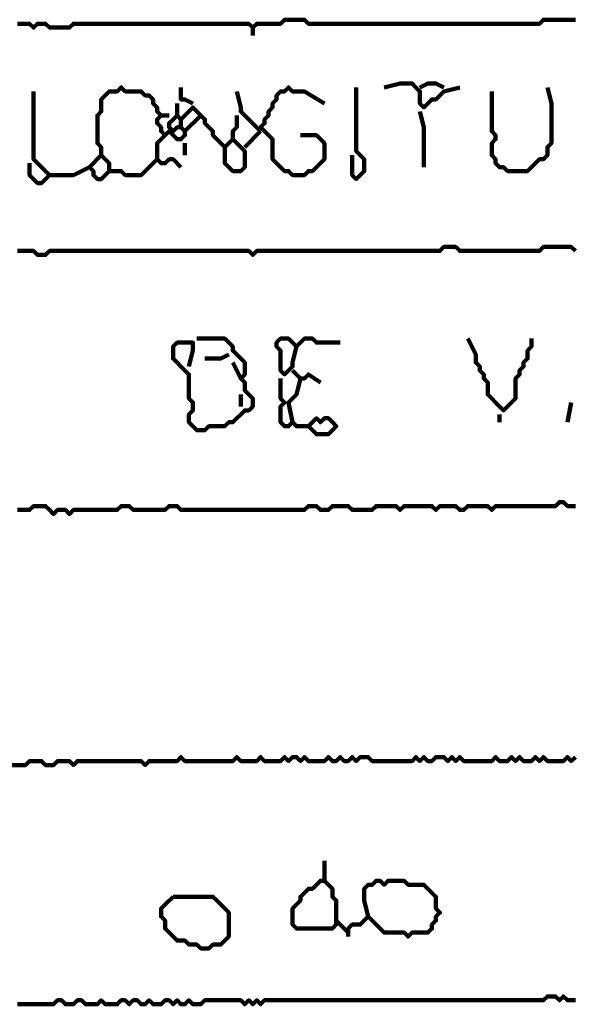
# Model space of a CAD drawing. Header units: metres. Extents: x 1959 to 4131, y 3282 to 4313.
# Tile 216 of 256: x 2402.68 to 2403.97, y 4305.37 to 4307.65. Entities that reach past the tile are written whole.
import ezdxf

# ---------------------------------------------------------------- set-up
doc = ezdxf.new("R2010")
doc.units = ezdxf.units.M
doc.layers.add('P', color=250, linetype='Continuous', lineweight=100)

msp = doc.modelspace()

# ---------------------------------------------------------------- linework, layer by layer
at = {"layer": 'P', "color": 0, "linetype": 'Continuous'}
for points in [[(2402.6783, 4307.6441), (2402.6876, 4307.6441), (2402.6968, 4307.6441), (2402.706, 4307.6441), (2402.7153, 4307.6349), (2402.7245, 4307.6441), (2402.7337, 4307.6441), (2402.743, 4307.6441), (2402.7522, 4307.6349), (2402.7614, 4307.6349), (2402.7707, 4307.6349), (2402.7799, 4307.6349), (2402.7891, 4307.6349), (2402.7983, 4307.6349), (2402.8076, 4307.6441), (2402.8168, 4307.6441), (2402.826, 4307.6441), (2402.8353, 4307.6441), (2402.8445, 4307.6441), (2402.8537, 4307.6441), (2402.863, 4307.6441), (2402.8722, 4307.6441), (2402.8814, 4307.6441), (2402.8907, 4307.6441), (2402.8999, 4307.6441), (2402.9091, 4307.6441), (2402.9183, 4307.6441), (2402.9276, 4307.6441), (2402.9368, 4307.6441), (2402.946, 4307.6441), (2402.9553, 4307.6441), (2402.9645, 4307.6441), (2402.9737, 4307.6441), (2402.983, 4307.6441), (2402.9922, 4307.6441), (2403.0014, 4307.6441), (2403.0107, 4307.6441), (2403.0199, 4307.6441), (2403.0291, 4307.6441), (2403.0383, 4307.6441), (2403.0476, 4307.6441), (2403.0568, 4307.6441), (2403.066, 4307.6441), (2403.0753, 4307.6441), (2403.0845, 4307.6441), (2403.0937, 4307.6441), (2403.103, 4307.6441), (2403.1122, 4307.6441), (2403.1214, 4307.6441), (2403.1307, 4307.6441), (2403.1399, 4307.6441), (2403.1491, 4307.6441), (2403.1583, 4307.6441), (2403.1676, 4307.6441), (2403.1768, 4307.6441), (2403.186, 4307.6441), (2403.1953, 4307.6441), (2403.2045, 4307.6441), (2403.2137, 4307.6441), (2403.223, 4307.6349), (2403.2322, 4307.6441), (2403.2414, 4307.6441), (2403.2507, 4307.6441), (2403.2599, 4307.6441), (2403.2691, 4307.6441), (2403.2783, 4307.6441), (2403.2876, 4307.6441), (2403.2968, 4307.6534), (2403.306, 4307.6534), (2403.3153, 4307.6534), (2403.3245, 4307.6534), (2403.3337, 4307.6534), (2403.343, 4307.6534), (2403.3522, 4307.6441), (2403.3614, 4307.6441), (2403.3707, 4307.6441), (2403.3799, 4307.6441), (2403.3891, 4307.6441), (2403.3983, 4307.6441), (2403.4076, 4307.6441), (2403.4168, 4307.6441), (2403.426, 4307.6441), (2403.4353, 4307.6441), (2403.4445, 4307.6441), (2403.4537, 4307.6441), (2403.463, 4307.6441), (2403.4722, 4307.6441), (2403.4814, 4307.6441), (2403.4907, 4307.6441), (2403.4999, 4307.6441), (2403.5091, 4307.6441), (2403.5183, 4307.6441), (2403.5276, 4307.6441), (2403.5368, 4307.6441), (2403.546, 4307.6441), (2403.5553, 4307.6441), (2403.5645, 4307.6441), (2403.5737, 4307.6441), (2403.583, 4307.6441), (2403.5922, 4307.6441), (2403.6014, 4307.6441), (2403.6107, 4307.6441), (2403.6199, 4307.6441), (2403.6291, 4307.6441), (2403.6383, 4307.6441), (2403.6476, 4307.6441), (2403.6568, 4307.6441), (2403.666, 4307.6441), (2403.6753, 4307.6441), (2403.6845, 4307.6441), (2403.6937, 4307.6441), (2403.703, 4307.6441), (2403.7122, 4307.6441), (2403.7214, 4307.6441), (2403.7307, 4307.6441), (2403.7399, 4307.6441), (2403.7491, 4307.6441), (2403.7583, 4307.6441), (2403.7676, 4307.6441), (2403.7768, 4307.6441), (2403.786, 4307.6441), (2403.7953, 4307.6441), (2403.8045, 4307.6441), (2403.8137, 4307.6441), (2403.823, 4307.6441), (2403.8322, 4307.6441), (2403.8414, 4307.6441), (2403.8507, 4307.6441), (2403.8599, 4307.6441), (2403.8691, 4307.6441), (2403.8783, 4307.6441), (2403.8876, 4307.6441), (2403.8968, 4307.6534), (2403.906, 4307.6534), (2403.9153, 4307.6534), (2403.9245, 4307.6534), (2403.9337, 4307.6534), (2403.943, 4307.6534), (2403.9522, 4307.6534), (2403.9614, 4307.6534), (2403.9707, 4307.6534)], [(2403.223, 4307.6349), (2403.223, 4307.6164)], [(2403.0568, 4307.3118), (2403.0383, 4307.3303), (2403.0291, 4307.3303), (2403.0199, 4307.321), (2403.0107, 4307.321), (2403.0014, 4307.3303), (2402.9922, 4307.321), (2402.983, 4307.3118), (2402.9737, 4307.3026), (2402.9645, 4307.2934), (2402.9553, 4307.2934), (2402.946, 4307.2934), (2402.9368, 4307.2934), (2402.9276, 4307.2934), (2402.9183, 4307.3026), (2402.9091, 4307.3026), (2402.8999, 4307.3026), (2402.8907, 4307.3026), (2402.8907, 4307.3118), (2402.8907, 4307.321), (2402.8814, 4307.3303), (2402.8722, 4307.3395), (2402.8722, 4307.3487), (2402.8722, 4307.358), (2402.863, 4307.3672), (2402.863, 4307.3764), (2402.863, 4307.3857), (2402.863, 4307.3949), (2402.863, 4307.4041), (2402.863, 4307.4134), (2402.863, 4307.4226), (2402.863, 4307.4318), (2402.8722, 4307.441), (2402.8722, 4307.4503), (2402.8722, 4307.4595), (2402.8722, 4307.4687), (2402.8814, 4307.478), (2402.8907, 4307.4872), (2402.8999, 4307.4872), (2402.9091, 4307.4872), (2402.9183, 4307.4964), (2402.9276, 4307.4872), (2402.9368, 4307.4872), (2402.946, 4307.4872), (2402.9553, 4307.4872), (2402.9645, 4307.4872), (2402.9737, 4307.478), (2402.983, 4307.478), (2402.9922, 4307.4687), (2402.9922, 4307.4595), (2403.0014, 4307.4503), (2403.0014, 4307.441), (2403.0107, 4307.4318), (2403.0014, 4307.4226), (2403.0014, 4307.4134), (2403.0107, 4307.4041), (2403.0107, 4307.3949), (2403.0199, 4307.3857), (2403.0291, 4307.3949), (2403.0383, 4307.3857), (2403.0476, 4307.3764), (2403.0568, 4307.3764), (2403.066, 4307.3857), (2403.066, 4307.3949), (2403.0568, 4307.4041), (2403.0476, 4307.4041), (2403.0383, 4307.3949), (2403.0291, 4307.4041), (2403.0291, 4307.4134), (2403.0383, 4307.4226), (2403.0476, 4307.4318), (2403.0568, 4307.4226), (2403.066, 4307.4318), (2403.0753, 4307.441), (2403.0845, 4307.4503), (2403.0937, 4307.441), (2403.103, 4307.4318), (2403.1122, 4307.4226), (2403.1122, 4307.4134), (2403.1214, 4307.4041), (2403.1307, 4307.3949), (2403.1307, 4307.3857), (2403.1399, 4307.3764), (2403.1491, 4307.3672), (2403.1583, 4307.358), (2403.1676, 4307.3672), (2403.1768, 4307.3764), (2403.186, 4307.3672), (2403.1953, 4307.358), (2403.2045, 4307.3487), (2403.2045, 4307.3395), (2403.2045, 4307.3303), (2403.2045, 4307.321), (2403.2045, 4307.3118), (2403.1953, 4307.3026), (2403.186, 4307.3026), (2403.1768, 4307.3026), (2403.1676, 4307.3118), (2403.1583, 4307.321), (2403.1583, 4307.3303), (2403.1583, 4307.358)], [(2403.0568, 4307.4964), (2403.0568, 4307.478), (2403.0568, 4307.4687), (2403.066, 4307.4687), (2403.0845, 4307.4595)], [(2403.3337, 4307.3857), (2403.3707, 4307.3857), (2403.3799, 4307.3764), (2403.3891, 4307.3672), (2403.3891, 4307.358), (2403.3891, 4307.3487), (2403.3891, 4307.3395), (2403.3891, 4307.3303), (2403.3799, 4307.321), (2403.3707, 4307.3118), (2403.3614, 4307.3026), (2403.3522, 4307.3026), (2403.343, 4307.2934), (2403.3337, 4307.2934), (2403.3245, 4307.2934), (2403.3153, 4307.2934), (2403.306, 4307.3026), (2403.2968, 4307.3026), (2403.2876, 4307.3118), (2403.2783, 4307.321), (2403.2691, 4307.3303), (2403.2691, 4307.3395), (2403.2691, 4307.3487), (2403.2691, 4307.358), (2403.2691, 4307.3672), (2403.2691, 4307.3764), (2403.2599, 4307.3857), (2403.2507, 4307.3949), (2403.2414, 4307.4041), (2403.2507, 4307.4134), (2403.2507, 4307.4226), (2403.2599, 4307.4318), (2403.2599, 4307.441), (2403.2691, 4307.4503), (2403.2691, 4307.4595), (2403.2783, 4307.4687), (2403.2783, 4307.478), (2403.2876, 4307.4872), (2403.2968, 4307.4872), (2403.306, 4307.4964), (2403.3153, 4307.4872), (2403.3245, 4307.4872), (2403.3337, 4307.4872), (2403.343, 4307.4872), (2403.3891, 4307.4595)], [(2403.463, 4307.4964), (2403.463, 4307.4595), (2403.463, 4307.4503), (2403.463, 4307.441), (2403.463, 4307.4318), (2403.463, 4307.4226), (2403.463, 4307.4134), (2403.463, 4307.4041), (2403.463, 4307.3949), (2403.463, 4307.3857), (2403.463, 4307.3764), (2403.463, 4307.3672), (2403.463, 4307.358), (2403.463, 4307.3487), (2403.4722, 4307.3395), (2403.4814, 4307.3303), (2403.4814, 4307.321), (2403.4814, 4307.3118), (2403.4814, 4307.3026), (2403.4722, 4307.2934), (2403.463, 4307.2841), (2403.4537, 4307.2934), (2403.4537, 4307.3026), (2403.4537, 4307.3118), (2403.4537, 4307.3395)], [(2403.5276, 4307.4964), (2403.5645, 4307.5057), (2403.5737, 4307.5057), (2403.583, 4307.5057), (2403.5922, 4307.5057), (2403.6014, 4307.4964), (2403.6107, 4307.4872), (2403.6107, 4307.478), (2403.6107, 4307.4687), (2403.6107, 4307.4595), (2403.6199, 4307.4503), (2403.6291, 4307.4595), (2403.6383, 4307.4687), (2403.6476, 4307.4687), (2403.6568, 4307.478), (2403.666, 4307.4872), (2403.703, 4307.4964)], [(2403.6107, 4307.4964), (2403.6291, 4307.5057), (2403.6383, 4307.5057), (2403.6476, 4307.5057), (2403.666, 4307.4964)], [(2403.906, 4307.4964), (2403.9153, 4307.4595), (2403.9153, 4307.4503), (2403.9153, 4307.441), (2403.9153, 4307.4318), (2403.9153, 4307.4226), (2403.9153, 4307.4134), (2403.9153, 4307.4041), (2403.9153, 4307.3949), (2403.9153, 4307.3857), (2403.9153, 4307.3764), (2403.9153, 4307.3672), (2403.906, 4307.358), (2403.906, 4307.3487), (2403.906, 4307.3395), (2403.8968, 4307.3303), (2403.8876, 4307.3303), (2403.8783, 4307.321), (2403.8691, 4307.3118), (2403.8599, 4307.3026), (2403.8507, 4307.3026), (2403.8414, 4307.3026), (2403.8322, 4307.3026), (2403.823, 4307.3026), (2403.8137, 4307.3026), (2403.8045, 4307.3118), (2403.7953, 4307.3118), (2403.786, 4307.321), (2403.786, 4307.3303), (2403.7768, 4307.3395), (2403.7768, 4307.3487), (2403.7768, 4307.358), (2403.7768, 4307.3672), (2403.786, 4307.3764), (2403.786, 4307.3857), (2403.7768, 4307.3949), (2403.7768, 4307.4041), (2403.7768, 4307.4134), (2403.7768, 4307.4226), (2403.7768, 4307.4318), (2403.7768, 4307.441), (2403.7768, 4307.4503), (2403.7768, 4307.4595), (2403.7768, 4307.4687), (2403.7768, 4307.4872)], [(2402.7153, 4307.4872), (2402.7153, 4307.4503), (2402.7153, 4307.441), (2402.7153, 4307.4318), (2402.7153, 4307.4226), (2402.7153, 4307.4134), (2402.7153, 4307.4041), (2402.7153, 4307.3949), (2402.7153, 4307.3857), (2402.7153, 4307.3764), (2402.7153, 4307.3672), (2402.7153, 4307.358), (2402.7153, 4307.3487), (2402.7153, 4307.3395), (2402.7153, 4307.3303), (2402.7245, 4307.321), (2402.7337, 4307.3118), (2402.743, 4307.3026), (2402.7522, 4307.2934), (2402.743, 4307.2841), (2402.7337, 4307.2749), (2402.7245, 4307.2749), (2402.7153, 4307.2841), (2402.706, 4307.2934), (2402.706, 4307.321)], [(2403.186, 4307.4872), (2403.1953, 4307.4503), (2403.1953, 4307.441), (2403.2045, 4307.4318), (2403.2414, 4307.3949)], [(2403.0476, 4307.4595), (2403.0476, 4307.4318)], [(2403.0107, 4307.4318), (2403.0291, 4307.4318)], [(2403.0568, 4307.4226), (2403.0568, 4307.4041)], [(2403.103, 4307.4318), (2403.066, 4307.3949)], [(2403.186, 4307.4318), (2403.186, 4307.4134), (2403.186, 4307.4041), (2403.1768, 4307.3949), (2403.1768, 4307.3764)], [(2403.6107, 4307.441), (2403.6199, 4307.4041), (2403.6199, 4307.3949), (2403.6199, 4307.3857), (2403.6199, 4307.3764), (2403.6199, 4307.3672), (2403.6199, 4307.358), (2403.6199, 4307.3487), (2403.6199, 4307.3118)], [(2403.0199, 4307.3857), (2403.0014, 4307.3672), (2403.0014, 4307.358), (2403.0014, 4307.3487), (2403.0014, 4307.3303)], [(2403.2414, 4307.3949), (2403.2045, 4307.358)], [(2403.066, 4307.3672), (2403.066, 4307.3395)], [(2402.8722, 4307.3395), (2402.8445, 4307.3118), (2402.8537, 4307.3026), (2402.8537, 4307.2934), (2402.863, 4307.2841), (2402.8722, 4307.2841), (2402.8907, 4307.3026)], [(2402.7522, 4307.2934), (2402.7891, 4307.2934), (2402.7983, 4307.2934), (2402.8076, 4307.2934), (2402.8445, 4307.3118)], [(2403.9707, 4307.118), (2403.9614, 4307.1272), (2403.9522, 4307.1272), (2403.943, 4307.1272), (2403.9337, 4307.1272), (2403.9245, 4307.1272), (2403.9153, 4307.1272), (2403.906, 4307.1272), (2403.8968, 4307.1272), (2403.8876, 4307.118), (2403.8783, 4307.118), (2403.8691, 4307.118), (2403.8599, 4307.118), (2403.8507, 4307.118), (2403.8414, 4307.118), (2403.8322, 4307.118), (2403.823, 4307.118), (2403.8137, 4307.118), (2403.8045, 4307.118), (2403.7953, 4307.118), (2403.786, 4307.118), (2403.7768, 4307.118), (2403.7676, 4307.118), (2403.7583, 4307.118), (2403.7491, 4307.118), (2403.7399, 4307.118), (2403.7307, 4307.118), (2403.7214, 4307.118), (2403.7122, 4307.118), (2403.703, 4307.118), (2403.6937, 4307.1272), (2403.6845, 4307.1272), (2403.6753, 4307.1272), (2403.666, 4307.1272), (2403.6568, 4307.118), (2403.6476, 4307.118), (2403.6383, 4307.118), (2403.6291, 4307.118), (2403.6199, 4307.118), (2403.6107, 4307.118), (2403.6014, 4307.118), (2403.5922, 4307.118), (2403.583, 4307.118), (2403.5737, 4307.118), (2403.5645, 4307.118), (2403.5553, 4307.118), (2403.546, 4307.118), (2403.5368, 4307.118), (2403.5276, 4307.118), (2403.5183, 4307.118), (2403.5091, 4307.118), (2403.4999, 4307.118), (2403.4907, 4307.118), (2403.4814, 4307.118), (2403.4722, 4307.118), (2403.463, 4307.118), (2403.4537, 4307.118), (2403.4445, 4307.118), (2403.4353, 4307.118), (2403.426, 4307.118), (2403.4168, 4307.118), (2403.4076, 4307.118), (2403.3983, 4307.118), (2403.3891, 4307.118), (2403.3799, 4307.118), (2403.3707, 4307.118), (2403.3614, 4307.118), (2403.3522, 4307.118), (2403.343, 4307.118), (2403.3337, 4307.118), (2403.3245, 4307.118), (2403.3153, 4307.118), (2403.306, 4307.118), (2403.2968, 4307.118), (2403.2876, 4307.118), (2403.2783, 4307.118), (2403.2691, 4307.118), (2403.2599, 4307.118), (2403.2507, 4307.118), (2403.2414, 4307.118), (2403.2322, 4307.118), (2403.223, 4307.1087), (2403.2137, 4307.118), (2403.2045, 4307.118), (2403.1953, 4307.118), (2403.186, 4307.118), (2403.1768, 4307.118), (2403.1676, 4307.118), (2403.1583, 4307.118), (2403.1491, 4307.118), (2403.1399, 4307.118), (2403.1307, 4307.118), (2403.1214, 4307.118), (2403.1122, 4307.118), (2403.103, 4307.118), (2403.0937, 4307.118), (2403.0845, 4307.118), (2403.0753, 4307.118), (2403.066, 4307.118), (2403.0568, 4307.118), (2403.0476, 4307.118), (2403.0383, 4307.118), (2403.0291, 4307.118), (2403.0199, 4307.118), (2403.0107, 4307.118), (2403.0014, 4307.118), (2402.9922, 4307.118), (2402.983, 4307.118), (2402.9737, 4307.118), (2402.9645, 4307.118), (2402.9553, 4307.118), (2402.946, 4307.118), (2402.9368, 4307.118), (2402.9276, 4307.118), (2402.9183, 4307.118), (2402.9091, 4307.118), (2402.8999, 4307.118), (2402.8907, 4307.118), (2402.8814, 4307.118), (2402.8722, 4307.118), (2402.863, 4307.118), (2402.8537, 4307.118), (2402.8445, 4307.118), (2402.8353, 4307.118), (2402.826, 4307.118), (2402.8168, 4307.118), (2402.8076, 4307.118), (2402.7983, 4307.118), (2402.7891, 4307.118), (2402.7799, 4307.118), (2402.7707, 4307.118), (2402.7614, 4307.118), (2402.7522, 4307.118), (2402.743, 4307.1087), (2402.7337, 4307.1087), (2402.7245, 4307.1087), (2402.7153, 4307.118), (2402.706, 4307.118), (2402.6968, 4307.118), (2402.6876, 4307.118), (2402.6783, 4307.118)], [(2403.0937, 4306.9149), (2403.1307, 4306.9149), (2403.1399, 4306.9149), (2403.1491, 4306.9149), (2403.1583, 4306.9149), (2403.1676, 4306.9057), (2403.1768, 4306.8964), (2403.1768, 4306.8872), (2403.186, 4306.878), (2403.1953, 4306.8687), (2403.2045, 4306.8595), (2403.2045, 4306.8503), (2403.2045, 4306.841), (2403.2045, 4306.8318), (2403.1953, 4306.8226), (2403.2045, 4306.8134), (2403.2045, 4306.8041), (2403.2045, 4306.7949), (2403.2137, 4306.7857), (2403.223, 4306.7764), (2403.223, 4306.7672), (2403.223, 4306.758), (2403.2137, 4306.7487), (2403.2045, 4306.7487), (2403.1953, 4306.7395), (2403.186, 4306.7303), (2403.1768, 4306.721), (2403.1676, 4306.721), (2403.1583, 4306.7118), (2403.1491, 4306.7118), (2403.1399, 4306.7118), (2403.1307, 4306.7118), (2403.1214, 4306.7118), (2403.1122, 4306.7026), (2403.103, 4306.7026), (2403.0937, 4306.7026), (2403.0845, 4306.7118), (2403.0753, 4306.721), (2403.0753, 4306.7303), (2403.0753, 4306.7395), (2403.0845, 4306.7487), (2403.0845, 4306.758), (2403.0845, 4306.7672), (2403.0753, 4306.7764), (2403.0753, 4306.7857), (2403.0753, 4306.7949), (2403.0753, 4306.8041), (2403.0753, 4306.8134), (2403.0753, 4306.8226), (2403.0753, 4306.8318), (2403.066, 4306.841), (2403.0568, 4306.8503), (2403.0476, 4306.8595), (2403.0383, 4306.8687), (2403.0383, 4306.878), (2403.0383, 4306.8872), (2403.0383, 4306.8964), (2403.0476, 4306.9057), (2403.0568, 4306.9057), (2403.066, 4306.9057), (2403.0753, 4306.9057), (2403.0845, 4306.9057), (2403.0845, 4306.8964), (2403.0845, 4306.8872), (2403.0753, 4306.8503)], [(2403.3245, 4306.8964), (2403.3153, 4306.8595), (2403.3153, 4306.8503), (2403.306, 4306.841), (2403.2968, 4306.8318), (2403.2876, 4306.841), (2403.2876, 4306.8503), (2403.2876, 4306.8595), (2403.2876, 4306.8687), (2403.2876, 4306.878), (2403.2876, 4306.8872), (2403.2783, 4306.8964), (2403.2783, 4306.9057), (2403.2876, 4306.9149), (2403.2968, 4306.9149), (2403.306, 4306.9149), (2403.3153, 4306.9057), (2403.3245, 4306.8964), (2403.3337, 4306.9057), (2403.343, 4306.9149), (2403.3522, 4306.9149), (2403.3614, 4306.9149), (2403.3707, 4306.9057), (2403.3799, 4306.9057), (2403.426, 4306.9057)], [(2403.7214, 4306.9149), (2403.7399, 4306.878), (2403.7399, 4306.8687), (2403.7399, 4306.8595), (2403.7491, 4306.8503), (2403.7491, 4306.841), (2403.7583, 4306.8318), (2403.7583, 4306.8226), (2403.7676, 4306.8134), (2403.7676, 4306.8041), (2403.7676, 4306.7949), (2403.7676, 4306.7857), (2403.7768, 4306.7764), (2403.786, 4306.7672), (2403.7953, 4306.758), (2403.8045, 4306.7487), (2403.8137, 4306.758), (2403.823, 4306.7672), (2403.8322, 4306.7764), (2403.8322, 4306.7857), (2403.8322, 4306.7949), (2403.8322, 4306.8041), (2403.8322, 4306.8134), (2403.8322, 4306.8226), (2403.8414, 4306.8318), (2403.8414, 4306.841), (2403.8507, 4306.8503), (2403.8507, 4306.8595), (2403.8599, 4306.8687), (2403.8599, 4306.878), (2403.8599, 4306.8872), (2403.8691, 4306.8964), (2403.8691, 4306.9149)], [(2403.1122, 4306.8687), (2403.1307, 4306.8687), (2403.1399, 4306.8687), (2403.1491, 4306.8687), (2403.1676, 4306.878)], [(2403.1768, 4306.8595), (2403.1953, 4306.8226)], [(2403.3153, 4306.841), (2403.3337, 4306.8226), (2403.343, 4306.8226), (2403.3522, 4306.8318), (2403.3799, 4306.8134)], [(2403.2876, 4306.8226), (2403.2876, 4306.7857), (2403.2876, 4306.7764), (2403.2968, 4306.7672), (2403.2876, 4306.758), (2403.2876, 4306.7487), (2403.2876, 4306.7395), (2403.2876, 4306.7303), (2403.2876, 4306.721), (2403.2968, 4306.7118), (2403.306, 4306.7118), (2403.3153, 4306.721), (2403.3245, 4306.7118), (2403.3337, 4306.7118), (2403.343, 4306.7118), (2403.3522, 4306.7118), (2403.3614, 4306.721), (2403.3707, 4306.7303), (2403.3799, 4306.721), (2403.3891, 4306.7303), (2403.3983, 4306.7303), (2403.4076, 4306.721), (2403.4168, 4306.7118), (2403.4076, 4306.7026), (2403.3983, 4306.6934), (2403.3891, 4306.6934), (2403.3799, 4306.6934), (2403.3707, 4306.6934), (2403.3522, 4306.7118)], [(2403.3337, 4306.8226), (2403.3245, 4306.7857), (2403.3153, 4306.7764), (2403.306, 4306.7672), (2403.3153, 4306.721)], [(2403.1953, 4306.7857), (2403.1953, 4306.758)], [(2403.9614, 4306.7672), (2403.9522, 4306.721)], [(2403.7953, 4306.7395), (2403.7953, 4306.721)], [(2403.9707, 4306.5272), (2403.9614, 4306.5272), (2403.9522, 4306.5272), (2403.943, 4306.5364), (2403.9337, 4306.5364), (2403.9245, 4306.5272), (2403.9153, 4306.5272), (2403.906, 4306.5272), (2403.8968, 4306.5272), (2403.8876, 4306.5272), (2403.8783, 4306.5272), (2403.8691, 4306.5272), (2403.8599, 4306.5272), (2403.8507, 4306.5272), (2403.8414, 4306.5272), (2403.8322, 4306.5272), (2403.823, 4306.5272), (2403.8137, 4306.5272), (2403.8045, 4306.5272), (2403.7953, 4306.5272), (2403.786, 4306.5272), (2403.7768, 4306.518), (2403.7676, 4306.5272), (2403.7583, 4306.5272), (2403.7491, 4306.5272), (2403.7399, 4306.5272), (2403.7307, 4306.5272), (2403.7214, 4306.5272), (2403.7122, 4306.518), (2403.703, 4306.518), (2403.6937, 4306.5272), (2403.6845, 4306.5272), (2403.6753, 4306.5272), (2403.666, 4306.5272), (2403.6568, 4306.5272), (2403.6476, 4306.518), (2403.6383, 4306.5272), (2403.6291, 4306.5272), (2403.6199, 4306.5272), (2403.6107, 4306.5272), (2403.6014, 4306.5272), (2403.5922, 4306.5272), (2403.583, 4306.5272), (2403.5737, 4306.5272), (2403.5645, 4306.518), (2403.5553, 4306.5272), (2403.546, 4306.5272), (2403.5368, 4306.5272), (2403.5276, 4306.5272), (2403.5183, 4306.5272), (2403.5091, 4306.5272), (2403.4999, 4306.518), (2403.4907, 4306.518), (2403.4814, 4306.518), (2403.4722, 4306.518), (2403.463, 4306.518), (2403.4537, 4306.518), (2403.4445, 4306.5272), (2403.4353, 4306.5272), (2403.426, 4306.5272), (2403.4168, 4306.5272), (2403.4076, 4306.5272), (2403.3983, 4306.518), (2403.3891, 4306.518), (2403.3799, 4306.518), (2403.3707, 4306.5272), (2403.3614, 4306.5272), (2403.3522, 4306.5272), (2403.343, 4306.518), (2403.3337, 4306.518), (2403.3245, 4306.518), (2403.3153, 4306.518), (2403.306, 4306.518), (2403.2968, 4306.518), (2403.2876, 4306.518), (2403.2783, 4306.518), (2403.2691, 4306.518), (2403.2599, 4306.518), (2403.2507, 4306.518), (2403.2414, 4306.518), (2403.2322, 4306.518), (2403.223, 4306.518), (2403.2137, 4306.518), (2403.2045, 4306.518), (2403.1953, 4306.518), (2403.186, 4306.518), (2403.1768, 4306.518), (2403.1676, 4306.518), (2403.1583, 4306.518), (2403.1491, 4306.518), (2403.1399, 4306.518), (2403.1307, 4306.518), (2403.1214, 4306.518), (2403.1122, 4306.518), (2403.103, 4306.518), (2403.0937, 4306.518), (2403.0845, 4306.518), (2403.0753, 4306.518), (2403.066, 4306.518), (2403.0568, 4306.518), (2403.0476, 4306.5272), (2403.0383, 4306.5272), (2403.0291, 4306.5272), (2403.0199, 4306.518), (2403.0107, 4306.518), (2403.0014, 4306.518), (2402.9922, 4306.518), (2402.983, 4306.518), (2402.9737, 4306.518), (2402.9645, 4306.518), (2402.9553, 4306.518), (2402.946, 4306.518), (2402.9368, 4306.5272), (2402.9276, 4306.5272), (2402.9183, 4306.5272), (2402.9091, 4306.518), (2402.8999, 4306.518), (2402.8907, 4306.518), (2402.8814, 4306.518), (2402.8722, 4306.518), (2402.863, 4306.518), (2402.8537, 4306.518), (2402.8445, 4306.518), (2402.8353, 4306.518), (2402.826, 4306.518), (2402.8168, 4306.518), (2402.8076, 4306.518), (2402.7983, 4306.5087), (2402.7891, 4306.518), (2402.7799, 4306.518), (2402.7707, 4306.518), (2402.7614, 4306.5087), (2402.7522, 4306.518), (2402.743, 4306.5272), (2402.7337, 4306.5272), (2402.7245, 4306.5272), (2402.7153, 4306.5272), (2402.706, 4306.518), (2402.6968, 4306.518), (2402.6876, 4306.518), (2402.6783, 4306.518)], [(2402.6599, 4305.9272), (2402.6968, 4305.9272), (2402.706, 4305.9364), (2402.7153, 4305.9364), (2402.7245, 4305.9364), (2402.7337, 4305.9364), (2402.743, 4305.9272), (2402.7522, 4305.9272), (2402.7614, 4305.9272), (2402.7707, 4305.9364), (2402.7799, 4305.9364), (2402.7891, 4305.9364), (2402.7983, 4305.9364), (2402.8076, 4305.9272), (2402.8168, 4305.9364), (2402.826, 4305.9364), (2402.8353, 4305.9364), (2402.8445, 4305.9364), (2402.8537, 4305.9364), (2402.863, 4305.9364), (2402.8722, 4305.9364), (2402.8814, 4305.9364), (2402.8907, 4305.9364), (2402.8999, 4305.9364), (2402.9091, 4305.9364), (2402.9183, 4305.9364), (2402.9276, 4305.9364), (2402.9368, 4305.9364), (2402.946, 4305.9364), (2402.9553, 4305.9364), (2402.9645, 4305.9364), (2402.9737, 4305.9272), (2402.983, 4305.9364), (2402.9922, 4305.9364), (2403.0014, 4305.9364), (2403.0107, 4305.9364), (2403.0199, 4305.9364), (2403.0291, 4305.9364), (2403.0383, 4305.9364), (2403.0476, 4305.9364), (2403.0568, 4305.9457), (2403.066, 4305.9364), (2403.0753, 4305.9364), (2403.0845, 4305.9364), (2403.0937, 4305.9364), (2403.103, 4305.9364), (2403.1122, 4305.9364), (2403.1214, 4305.9364), (2403.1307, 4305.9364), (2403.1399, 4305.9364), (2403.1491, 4305.9364), (2403.1583, 4305.9364), (2403.1676, 4305.9364), (2403.1768, 4305.9364), (2403.186, 4305.9457), (2403.1953, 4305.9364), (2403.2045, 4305.9364), (2403.2137, 4305.9364), (2403.223, 4305.9364), (2403.2322, 4305.9364), (2403.2414, 4305.9457), (2403.2507, 4305.9364), (2403.2599, 4305.9364), (2403.2691, 4305.9364), (2403.2783, 4305.9364), (2403.2876, 4305.9364), (2403.2968, 4305.9457), (2403.306, 4305.9364), (2403.3153, 4305.9457), (2403.3245, 4305.9457), (2403.3337, 4305.9364), (2403.343, 4305.9457), (2403.3522, 4305.9364), (2403.3614, 4305.9364), (2403.3707, 4305.9364), (2403.3799, 4305.9364), (2403.3891, 4305.9364), (2403.3983, 4305.9457), (2403.4076, 4305.9364), (2403.4168, 4305.9364), (2403.426, 4305.9457), (2403.4353, 4305.9364), (2403.4445, 4305.9364), (2403.4537, 4305.9457), (2403.463, 4305.9364), (2403.4722, 4305.9457), (2403.4814, 4305.9457), (2403.4907, 4305.9457), (2403.4999, 4305.9364), (2403.5091, 4305.9364), (2403.5183, 4305.9364), (2403.5276, 4305.9364), (2403.5368, 4305.9364), (2403.546, 4305.9364), (2403.5553, 4305.9364), (2403.5645, 4305.9364), (2403.5737, 4305.9364), (2403.583, 4305.9364), (2403.5922, 4305.9364), (2403.6014, 4305.9457), (2403.6107, 4305.9364), (2403.6199, 4305.9457), (2403.6291, 4305.9364), (2403.6383, 4305.9364), (2403.6476, 4305.9457), (2403.6568, 4305.9457), (2403.666, 4305.9457), (2403.6753, 4305.9364), (2403.6845, 4305.9457), (2403.6937, 4305.9364), (2403.703, 4305.9457), (2403.7122, 4305.9364), (2403.7214, 4305.9364), (2403.7307, 4305.9364), (2403.7399, 4305.9364), (2403.7491, 4305.9364), (2403.7583, 4305.9364), (2403.7676, 4305.9364), (2403.7768, 4305.9364), (2403.786, 4305.9457), (2403.7953, 4305.9364), (2403.8045, 4305.9364), (2403.8137, 4305.9364), (2403.823, 4305.9457), (2403.8322, 4305.9364), (2403.8414, 4305.9457), (2403.8507, 4305.9364), (2403.8599, 4305.9364), (2403.8691, 4305.9364), (2403.8783, 4305.9457), (2403.8876, 4305.9364), (2403.8968, 4305.9457), (2403.906, 4305.9364), (2403.9153, 4305.9364), (2403.9245, 4305.9364), (2403.9337, 4305.9364), (2403.943, 4305.9364), (2403.9522, 4305.9457), (2403.9614, 4305.9364), (2403.9707, 4305.9457)], [(2403.3891, 4305.7057), (2403.3891, 4305.6687), (2403.3891, 4305.6595), (2403.3799, 4305.6595), (2403.3707, 4305.6503), (2403.3614, 4305.641), (2403.3522, 4305.641), (2403.343, 4305.6318), (2403.3337, 4305.6226), (2403.3337, 4305.6134), (2403.3245, 4305.6041), (2403.3153, 4305.5949), (2403.3153, 4305.5857), (2403.3153, 4305.5764), (2403.3153, 4305.5672), (2403.3153, 4305.558), (2403.3245, 4305.5487), (2403.3337, 4305.5487), (2403.343, 4305.5487), (2403.3522, 4305.5487), (2403.3614, 4305.5487), (2403.3707, 4305.5487), (2403.3799, 4305.5487), (2403.3891, 4305.5487), (2403.3983, 4305.5487), (2403.4076, 4305.5487), (2403.4168, 4305.558), (2403.4168, 4305.5672), (2403.4168, 4305.5764), (2403.4168, 4305.5857), (2403.4168, 4305.5949), (2403.4168, 4305.6041), (2403.4168, 4305.6134), (2403.4076, 4305.6226), (2403.4076, 4305.6318), (2403.4076, 4305.641), (2403.3891, 4305.6595)], [(2403.4907, 4305.5764), (2403.4814, 4305.6134), (2403.4814, 4305.6226), (2403.4814, 4305.6318), (2403.4814, 4305.641), (2403.4907, 4305.6503), (2403.4999, 4305.6503), (2403.5091, 4305.6595), (2403.5183, 4305.6595), (2403.5276, 4305.6503), (2403.5368, 4305.6595), (2403.546, 4305.6595), (2403.5553, 4305.6595), (2403.5645, 4305.6595), (2403.5737, 4305.6595), (2403.583, 4305.6503), (2403.5922, 4305.6503), (2403.6014, 4305.6503), (2403.6107, 4305.6503), (2403.6199, 4305.6503), (2403.6291, 4305.641), (2403.6383, 4305.6318), (2403.6476, 4305.6226), (2403.6476, 4305.6134), (2403.6476, 4305.6041), (2403.6476, 4305.5949), (2403.6568, 4305.5857), (2403.6476, 4305.5764), (2403.6476, 4305.5672), (2403.6383, 4305.558), (2403.6383, 4305.5487), (2403.6291, 4305.5395), (2403.6199, 4305.5395), (2403.6107, 4305.5395), (2403.6014, 4305.5395), (2403.5922, 4305.5395), (2403.583, 4305.5303), (2403.5737, 4305.5395), (2403.5645, 4305.5395), (2403.5553, 4305.5395), (2403.546, 4305.5395), (2403.5368, 4305.5395), (2403.5276, 4305.5395), (2403.5183, 4305.5487), (2403.5091, 4305.558), (2403.4999, 4305.5672), (2403.4907, 4305.5764), (2403.4814, 4305.5672), (2403.4722, 4305.558), (2403.463, 4305.558), (2403.4537, 4305.558), (2403.4445, 4305.5487), (2403.4445, 4305.5303)], [(2403.0383, 4305.6226), (2403.0476, 4305.6226), (2403.0568, 4305.6226), (2403.066, 4305.6226), (2403.0753, 4305.6226), (2403.0845, 4305.6226), (2403.0937, 4305.6226), (2403.103, 4305.6226), (2403.1122, 4305.6226), (2403.1214, 4305.6226), (2403.1307, 4305.6226), (2403.1399, 4305.6134), (2403.1491, 4305.6041), (2403.1583, 4305.5949), (2403.1676, 4305.5857), (2403.1676, 4305.5764), (2403.1676, 4305.5672), (2403.1676, 4305.558), (2403.1676, 4305.5487), (2403.1676, 4305.5395), (2403.1676, 4305.5303), (2403.1583, 4305.521), (2403.1491, 4305.5118), (2403.1399, 4305.5118), (2403.1307, 4305.5118), (2403.1214, 4305.5026), (2403.1122, 4305.5026), (2403.103, 4305.5026), (2403.0937, 4305.5118), (2403.0845, 4305.5118), (2403.0753, 4305.5118), (2403.066, 4305.521), (2403.0568, 4305.521), (2403.0476, 4305.521), (2403.0383, 4305.5303), (2403.0291, 4305.5395), (2403.0199, 4305.5487), (2403.0199, 4305.558), (2403.0199, 4305.5672), (2403.0107, 4305.5764), (2403.0107, 4305.5857), (2403.0107, 4305.5949), (2403.0199, 4305.6041), (2403.0383, 4305.6226)], [(2403.4168, 4305.5672), (2403.4445, 4305.5395)], [(2402.6783, 4305.3734), (2402.6876, 4305.3734), (2402.6968, 4305.3734), (2402.706, 4305.3734), (2402.7153, 4305.3734), (2402.7245, 4305.3734), (2402.7337, 4305.3734), (2402.743, 4305.3734), (2402.7522, 4305.3734), (2402.7614, 4305.3734), (2402.7707, 4305.3826), (2402.7799, 4305.3826), (2402.7891, 4305.3734), (2402.7983, 4305.3734), (2402.8076, 4305.3734), (2402.8168, 4305.3826), (2402.826, 4305.3826), (2402.8353, 4305.3734), (2402.8445, 4305.3734), (2402.8537, 4305.3734), (2402.863, 4305.3734), (2402.8722, 4305.3826), (2402.8814, 4305.3734), (2402.8907, 4305.3734), (2402.8999, 4305.3734), (2402.9091, 4305.3734), (2402.9183, 4305.3826), (2402.9276, 4305.3826), (2402.9368, 4305.3734), (2402.946, 4305.3826), (2402.9553, 4305.3826), (2402.9645, 4305.3734), (2402.9737, 4305.3734), (2402.983, 4305.3826), (2402.9922, 4305.3734), (2403.0014, 4305.3734), (2403.0107, 4305.3734), (2403.0199, 4305.3826), (2403.0291, 4305.3826), (2403.0383, 4305.3734), (2403.0476, 4305.3826), (2403.0568, 4305.3734), (2403.066, 4305.3734), (2403.0753, 4305.3826), (2403.0845, 4305.3734), (2403.0937, 4305.3734), (2403.103, 4305.3734), (2403.1122, 4305.3826), (2403.1214, 4305.3826), (2403.1307, 4305.3826), (2403.1399, 4305.3826), (2403.1491, 4305.3826), (2403.1583, 4305.3826), (2403.1676, 4305.3826), (2403.1768, 4305.3826), (2403.186, 4305.3826), (2403.1953, 4305.3826), (2403.2045, 4305.3734), (2403.2137, 4305.3826), (2403.223, 4305.3734), (2403.2322, 4305.3826), (2403.2414, 4305.3734), (2403.2507, 4305.3826), (2403.2599, 4305.3826), (2403.2691, 4305.3826), (2403.2783, 4305.3826), (2403.2876, 4305.3826), (2403.2968, 4305.3826), (2403.306, 4305.3826), (2403.3153, 4305.3826), (2403.3245, 4305.3826), (2403.3337, 4305.3826), (2403.343, 4305.3826), (2403.3522, 4305.3826), (2403.3614, 4305.3826), (2403.3707, 4305.3826), (2403.3799, 4305.3826), (2403.3891, 4305.3826), (2403.3983, 4305.3826), (2403.4076, 4305.3826), (2403.4168, 4305.3826), (2403.426, 4305.3826), (2403.4353, 4305.3826), (2403.4445, 4305.3826), (2403.4537, 4305.3826), (2403.463, 4305.3826), (2403.4722, 4305.3826), (2403.4814, 4305.3826), (2403.4907, 4305.3826), (2403.4999, 4305.3826), (2403.5091, 4305.3826), (2403.5183, 4305.3826), (2403.5276, 4305.3826), (2403.5368, 4305.3826), (2403.546, 4305.3826), (2403.5553, 4305.3826), (2403.5645, 4305.3826), (2403.5737, 4305.3826), (2403.583, 4305.3826), (2403.5922, 4305.3826), (2403.6014, 4305.3826), (2403.6107, 4305.3826), (2403.6199, 4305.3826), (2403.6291, 4305.3826), (2403.6383, 4305.3826), (2403.6476, 4305.3826), (2403.6568, 4305.3826), (2403.666, 4305.3826), (2403.6753, 4305.3826), (2403.6845, 4305.3826), (2403.6937, 4305.3826), (2403.703, 4305.3826), (2403.7122, 4305.3826), (2403.7214, 4305.3826), (2403.7307, 4305.3826), (2403.7399, 4305.3826), (2403.7491, 4305.3826), (2403.7583, 4305.3826), (2403.7676, 4305.3826), (2403.7768, 4305.3826), (2403.786, 4305.3826), (2403.7953, 4305.3826), (2403.8045, 4305.3826), (2403.8137, 4305.3826), (2403.823, 4305.3826), (2403.8322, 4305.3826), (2403.8414, 4305.3826), (2403.8507, 4305.3826), (2403.8599, 4305.3826), (2403.8691, 4305.3826), (2403.8783, 4305.3826), (2403.8876, 4305.3826), (2403.8968, 4305.3826), (2403.906, 4305.3918), (2403.9153, 4305.3918), (2403.9245, 4305.3918), (2403.9337, 4305.3826), (2403.943, 4305.3918), (2403.9522, 4305.3826), (2403.9614, 4305.3826), (2403.9707, 4305.3826)]]:
    msp.add_lwpolyline(points, dxfattribs=at)

doc.saveas('drawing.dxf')
